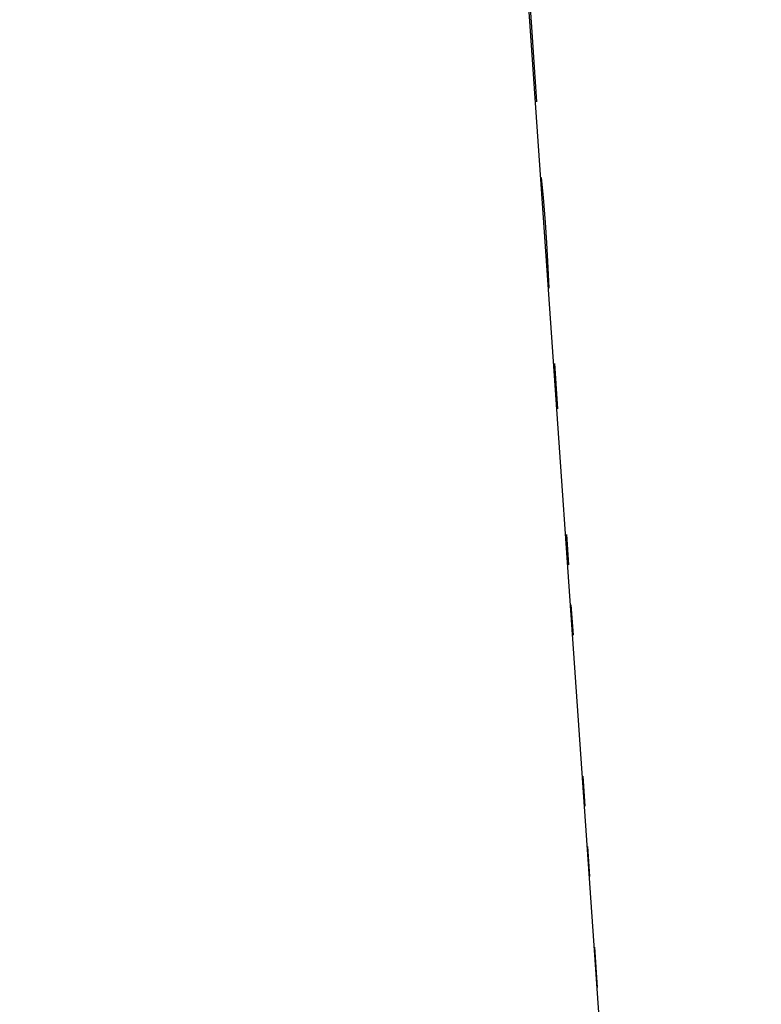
# Model space of a CAD drawing. Header units: inches. Extents: x 170 to 312, y 215 to 248.
# Tile 216 of 256: x 210.1816 to 210.2059, y 223.7498 to 223.7821. Entities that reach past the tile are written whole.
import ezdxf

# ---------------------------------------------------------------- set-up
doc = ezdxf.new("R2010")
doc.units = ezdxf.units.IN
doc.header["$LTSCALE"] = 0.25
doc.header["$MEASUREMENT"] = 0
doc.layers.add('ANNOTATIONS', color=1, linetype='Continuous')
doc.layers.add('MOTOR LH', color=7, linetype='Continuous')
doc.styles.add('ARIAL', font='arial.ttf', dxfattribs={"height": 0.09375})
doc.dimstyles.new('STANDARD$0', dxfattribs={"dimtxt": 0.09375, "dimasz": 0.09375, "dimexe": 0.03125, "dimexo": 0.046875, "dimgap": 0.09, "dimtad": 0, "dimtih": 1, "dimtoh": 1, "dimdec": 4, "dimzin": 0, "dimdsep": 46, "dimtxsty": 'ARIAL', "dimcen": 0.09, "dimadec": 0, "dimazin": 0, "dimtfac": 1, "dimtdec": 4, "dimtofl": 0, "dimtmove": 0, "dimatfit": 1, "dimfxl": 1, "dimtolj": 1, "dimtzin": 0, "dimarcsym": 0})

# ---------------------------------------------------------------- blocks, each defined once
blk = doc.blocks.new('*D162')
at = {"layer": 'ANNOTATIONS', "color": 0, "lineweight": -2, "transparency": 16777216}
for p, q in [((209.952995, 224.436735), (211.798957, 224.436735)), ((211.767707, 224.342985), (211.767707, 222.643354)), ((211.767707, 220.508863), (211.767707, 222.208494)), ((211.037182, 220.415113), (211.798957, 220.415113))]:
    blk.add_line(p, q, dxfattribs=at)
at = {"layer": 'ANNOTATIONS', "color": 0, "transparency": 16777216}
for points in [[(211.752082, 224.342985), (211.783332, 224.342985), (211.767707, 224.436735)], [(211.752082, 220.508863), (211.783332, 220.508863), (211.767707, 220.415113)]]:
    blk.add_solid(points, dxfattribs=at)
at = {"layer": 'defpoints', "color": 0, "transparency": 16777216}
for p in [(209.90612, 224.436735), (210.990307, 220.415113), (211.767707, 220.415113)]:
    blk.add_point(p, dxfattribs=at)
at = {"layer": 'ANNOTATIONS', "color": 0, "transparency": 16777216, "insert": (211.767707, 222.425924), "char_height": 0.09375, "attachment_point": 5, "style": 'ARIAL'}
blk.add_mtext('\\A1;OPENING\\PHEIGHT', dxfattribs=at)
blk = doc.blocks.new('*D163')
at = {"layer": 'ANNOTATIONS', "color": 0, "lineweight": -2, "transparency": 16777216}
for p, q in [((209.952995, 225.272719), (212.453946, 225.272719)), ((212.422696, 225.178969), (212.422696, 223.061346)), ((212.422696, 220.508863), (212.422696, 222.626486)), ((211.957527, 220.415113), (212.453946, 220.415113))]:
    blk.add_line(p, q, dxfattribs=at)
at = {"layer": 'ANNOTATIONS', "color": 0, "transparency": 16777216}
for points in [[(212.407071, 225.178969), (212.438321, 225.178969), (212.422696, 225.272719)], [(212.407071, 220.508863), (212.438321, 220.508863), (212.422696, 220.415113)]]:
    blk.add_solid(points, dxfattribs=at)
at = {"layer": 'defpoints', "color": 0, "transparency": 16777216}
for p in [(209.90612, 225.272719), (211.910652, 220.415113), (212.422696, 220.415113)]:
    blk.add_point(p, dxfattribs=at)
at = {"layer": 'ANNOTATIONS', "color": 0, "transparency": 16777216, "insert": (212.422696, 222.843916), "char_height": 0.09375, "attachment_point": 5, "style": 'ARIAL'}
blk.add_mtext('\\A1;TOTAL\\PHEIGHT', dxfattribs=at)

msp = doc.modelspace()

# ---------------------------------------------------------------- linework, layer by layer
at = {"layer": 'MOTOR LH'}
for p, q in [((210.191037, 223.887213), (210.202286, 223.725422)), ((210.198589, 223.779365), (210.198182, 223.785303)), ((210.198734, 223.77689), (210.198795, 223.776232)), ((210.198795, 223.776232), (210.19886, 223.775407)), ((210.19886, 223.775407), (210.198905, 223.774747)), ((210.198905, 223.774747), (210.198953, 223.773922)), ((210.198953, 223.773922), (210.198982, 223.773262)), ((210.199278, 223.769305), (210.199176, 223.770789)), ((210.19956, 223.765182), (210.199628, 223.764192)), ((210.199786, 223.761883), (210.199718, 223.762873)), ((210.20017, 223.756276), (210.200103, 223.757265)), ((210.200329, 223.753967), (210.200261, 223.754956)), ((210.200577, 223.750338), (210.200487, 223.751658))]:
    msp.add_line(p, q, dxfattribs=at)

# ---------------------------------------------------------------- dimensions: what is measured, and where the dimension line sits
at = {"layer": 'ANNOTATIONS'}
for base, p1, p2, text, picture, middle in [((212.422696, 220.415113), (209.90612, 225.272719), (211.910652, 220.415113), 'TOTAL\\PHEIGHT', '*D163', (212.422696, 222.843916)), ((211.767707, 220.415113), (209.90612, 224.436735), (210.990307, 220.415113), 'OPENING\\PHEIGHT', '*D162', (211.767707, 222.425924))]:
    dim = msp.add_linear_dim(base=base, p1=p1, p2=p2, angle=90, text=text, dimstyle='STANDARD$0', dxfattribs=at)
    dim.commit()
    dim.dimension.update_dxf_attribs({"geometry": picture, "text_midpoint": middle})

doc.saveas('drawing.dxf')
